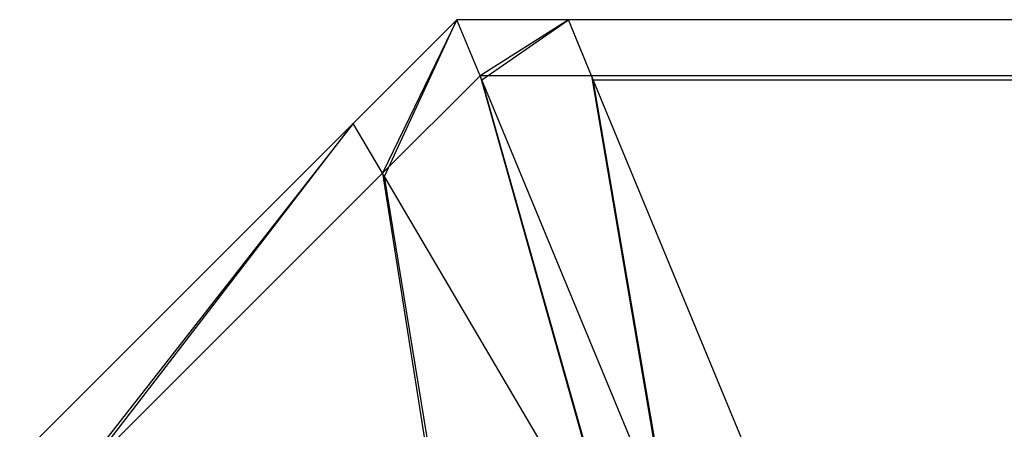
# Model space of a CAD drawing. Extents: x 0 to 1.6, y -0.5 to 0.
# Tile 40 of 182: x 0.000208 to 0.001992, y -0.00202 to -0.001278. Entities that reach past the tile are written whole.
import ezdxf

# ---------------------------------------------------------------- set-up
doc = ezdxf.new("R2010")
doc.units = 0
doc.layers.add('L45_ABDECKPL_0___REPLACEMTFOREM', color=7, linetype='CONTINUOUS')

msp = doc.modelspace()

# ---------------------------------------------------------------- linework, layer by layer
at = {"layer": 'L45_ABDECKPL_0___REPLACEMTFOREM', "color": 39}
for points, invisible_edges in [([(0.000865, -0.001556, 0.601807), (0.001, -0.001278, 0.601706), (0.000812, -0.001466, 0.601706), (0.000865, -0.001556, 0.601807)], 13), ([(0.000812, -0.001466, 0.591894), (0.001, -0.001278, 0.591715), (0.000812, -0.001466, 0.591715), (0.000812, -0.001466, 0.591894)], 13), ([(0.001, -0.001278, 0.591715), (0.000812, -0.001466, 0.591894), (0.001, -0.001278, 0.591894), (0.001, -0.001278, 0.591715)], 14), ([(0.001, -0.001278, 0.591715), (0.000869, -0.001562, 0.591607), (0.000812, -0.001466, 0.591715), (0.001, -0.001278, 0.591715)], 13), ([(0.000812, -0.001466, 0.601568), (0.001, -0.001278, 0.591894), (0.000812, -0.001466, 0.591894), (0.000812, -0.001466, 0.601568)], 13), ([(0.001, -0.001278, 0.591894), (0.000812, -0.001466, 0.601568), (0.001, -0.001278, 0.601568), (0.001, -0.001278, 0.591894)], 14), ([(0.000812, -0.001466, 0.601706), (0.001, -0.001278, 0.601568), (0.000812, -0.001466, 0.601568), (0.000812, -0.001466, 0.601706)], 13), ([(0.001, -0.001278, 0.601568), (0.000812, -0.001466, 0.601706), (0.001, -0.001278, 0.601706), (0.001, -0.001278, 0.601568)], 14), ([(0.001, -0.001278, 0.601706), (0.000865, -0.001556, 0.601807), (0.001042, -0.00138, 0.601807), (0.001, -0.001278, 0.601706)], 14), ([(0.000869, -0.001562, 0.591607), (0.001, -0.001278, 0.591715), (0.001045, -0.001387, 0.591607), (0.000869, -0.001562, 0.591607)], 14), ([(0.001202, -0.001278, 0.591715), (0.001045, -0.001387, 0.591607), (0.001, -0.001278, 0.591715), (0.001202, -0.001278, 0.591715)], 13), ([(0.001, -0.001278, 0.601706), (0.001202, -0.001278, 0.601568), (0.001, -0.001278, 0.601568), (0.001, -0.001278, 0.601706)], 13), ([(0.001202, -0.001278, 0.601568), (0.001, -0.001278, 0.601706), (0.001202, -0.001278, 0.601706), (0.001202, -0.001278, 0.601568)], 14), ([(0.001042, -0.00138, 0.601807), (0.001202, -0.001278, 0.601706), (0.001, -0.001278, 0.601706), (0.001042, -0.00138, 0.601807)], 13), ([(0.001, -0.001278, 0.591894), (0.001202, -0.001278, 0.591715), (0.001, -0.001278, 0.591715), (0.001, -0.001278, 0.591894)], 13), ([(0.001202, -0.001278, 0.591715), (0.001, -0.001278, 0.591894), (0.001202, -0.001278, 0.591894), (0.001202, -0.001278, 0.591715)], 14), ([(0.001, -0.001278, 0.601568), (0.001202, -0.001278, 0.591894), (0.001, -0.001278, 0.591894), (0.001, -0.001278, 0.601568)], 13), ([(0.001202, -0.001278, 0.591894), (0.001, -0.001278, 0.601568), (0.001202, -0.001278, 0.601568), (0.001202, -0.001278, 0.591894)], 14), ([(0.001202, -0.001278, 0.601706), (0.001042, -0.00138, 0.601807), (0.001244, -0.00138, 0.601807), (0.001202, -0.001278, 0.601706)], 14), ([(0.001045, -0.001387, 0.591607), (0.001202, -0.001278, 0.591715), (0.001247, -0.001387, 0.591607), (0.001045, -0.001387, 0.591607)], 14), ([(0.001202, -0.001278, 0.601706), (0.471779, -0.001278, 0.601568), (0.001202, -0.001278, 0.601568), (0.001202, -0.001278, 0.601706)], 13), ([(0.471779, -0.001278, 0.601568), (0.001202, -0.001278, 0.601706), (0.471779, -0.001278, 0.601706), (0.471779, -0.001278, 0.601568)], 14), ([(0.471779, -0.001278, 0.591715), (0.001247, -0.001387, 0.591607), (0.001202, -0.001278, 0.591715), (0.471779, -0.001278, 0.591715)], 13), ([(0.001244, -0.00138, 0.601807), (0.471779, -0.001278, 0.601706), (0.001202, -0.001278, 0.601706), (0.001244, -0.00138, 0.601807)], 13), ([(0.001202, -0.001278, 0.591894), (0.471779, -0.001278, 0.591715), (0.001202, -0.001278, 0.591715), (0.001202, -0.001278, 0.591894)], 13), ([(0.471779, -0.001278, 0.591715), (0.001202, -0.001278, 0.591894), (0.471779, -0.001278, 0.591894), (0.471779, -0.001278, 0.591715)], 14), ([(0.001202, -0.001278, 0.601568), (0.471779, -0.001278, 0.591894), (0.001202, -0.001278, 0.591894), (0.001202, -0.001278, 0.601568)], 13), ([(0.471779, -0.001278, 0.591894), (0.001202, -0.001278, 0.601568), (0.471779, -0.001278, 0.601568), (0.471779, -0.001278, 0.591894)], 14), ([(0.471779, -0.001278, 0.601706), (0.001244, -0.00138, 0.601807), (0.471779, -0.00138, 0.601807), (0.471779, -0.001278, 0.601706)], 14), ([(0.001247, -0.001387, 0.591607), (0.471779, -0.001278, 0.591715), (0.471779, -0.001387, 0.591607), (0.001247, -0.001387, 0.591607)], 14), ([(0.0013, -0.002294, 0.602635), (0.001042, -0.00138, 0.601807), (0.000865, -0.001556, 0.601807), (0.0013, -0.002294, 0.602635)], 13), ([(0.001045, -0.001387, 0.591607), (0.001305, -0.002303, 0.590776), (0.000869, -0.001562, 0.591607), (0.001045, -0.001387, 0.591607)], 13), ([(0.001385, -0.002208, 0.602635), (0.001244, -0.00138, 0.601807), (0.001042, -0.00138, 0.601807), (0.001385, -0.002208, 0.602635)], 13), ([(0.001042, -0.00138, 0.601807), (0.0013, -0.002294, 0.602635), (0.001385, -0.002208, 0.602635), (0.001042, -0.00138, 0.601807)], 14), ([(0.001305, -0.002303, 0.590776), (0.001045, -0.001387, 0.591607), (0.001389, -0.002218, 0.590776), (0.001305, -0.002303, 0.590776)], 14), ([(0.001247, -0.001387, 0.591607), (0.001389, -0.002218, 0.590776), (0.001045, -0.001387, 0.591607), (0.001247, -0.001387, 0.591607)], 13), ([(0.001587, -0.002208, 0.602635), (0.471779, -0.00138, 0.601807), (0.001244, -0.00138, 0.601807), (0.001587, -0.002208, 0.602635)], 13), ([(0.001244, -0.00138, 0.601807), (0.001385, -0.002208, 0.602635), (0.001587, -0.002208, 0.602635), (0.001244, -0.00138, 0.601807)], 14), ([(0.471779, -0.001387, 0.591607), (0.001591, -0.002218, 0.590776), (0.001247, -0.001387, 0.591607), (0.471779, -0.001387, 0.591607)], 13), ([(0.001389, -0.002218, 0.590776), (0.001247, -0.001387, 0.591607), (0.001591, -0.002218, 0.590776), (0.001389, -0.002218, 0.590776)], 14), ([(0.471779, -0.00138, 0.601807), (0.001587, -0.002208, 0.602635), (0.471779, -0.002208, 0.602635), (0.471779, -0.00138, 0.601807)], 14), ([(0.001591, -0.002218, 0.590776), (0.471779, -0.001387, 0.591607), (0.471779, -0.002218, 0.590776), (0.001591, -0.002218, 0.590776)], 14), ([(0.000812, -0.001466, 0.591715), (0.000303, -0.002128, 0.591607), (0.000208, -0.00207, 0.591715), (0.000812, -0.001466, 0.591715)], 13), ([(0.000208, -0.00207, 0.591894), (0.000812, -0.001466, 0.591715), (0.000208, -0.00207, 0.591715), (0.000208, -0.00207, 0.591894)], 13), ([(0.000812, -0.001466, 0.591715), (0.000208, -0.00207, 0.591894), (0.000812, -0.001466, 0.591894), (0.000812, -0.001466, 0.591715)], 14), ([(0.000297, -0.002124, 0.601807), (0.000812, -0.001466, 0.601706), (0.000208, -0.00207, 0.601706), (0.000297, -0.002124, 0.601807)], 13), ([(0.000208, -0.00207, 0.601568), (0.000812, -0.001466, 0.591894), (0.000208, -0.00207, 0.591894), (0.000208, -0.00207, 0.601568)], 13), ([(0.000812, -0.001466, 0.591894), (0.000208, -0.00207, 0.601568), (0.000812, -0.001466, 0.601568), (0.000812, -0.001466, 0.591894)], 14), ([(0.000208, -0.00207, 0.601706), (0.000812, -0.001466, 0.601568), (0.000208, -0.00207, 0.601568), (0.000208, -0.00207, 0.601706)], 13), ([(0.000812, -0.001466, 0.601568), (0.000208, -0.00207, 0.601706), (0.000812, -0.001466, 0.601706), (0.000812, -0.001466, 0.601568)], 14), ([(0.000812, -0.001466, 0.601706), (0.000297, -0.002124, 0.601807), (0.000865, -0.001556, 0.601807), (0.000812, -0.001466, 0.601706)], 14), ([(0.000303, -0.002128, 0.591607), (0.000812, -0.001466, 0.591715), (0.000869, -0.001562, 0.591607), (0.000303, -0.002128, 0.591607)], 14), ([(0.001025, -0.002569, 0.602635), (0.000865, -0.001556, 0.601807), (0.000297, -0.002124, 0.601807), (0.001025, -0.002569, 0.602635)], 13), ([(0.000869, -0.001562, 0.591607), (0.001034, -0.002574, 0.590776), (0.000303, -0.002128, 0.591607), (0.000869, -0.001562, 0.591607)], 13), ([(0.000865, -0.001556, 0.601807), (0.001025, -0.002569, 0.602635), (0.0013, -0.002294, 0.602635), (0.000865, -0.001556, 0.601807)], 14), ([(0.001034, -0.002574, 0.590776), (0.000869, -0.001562, 0.591607), (0.001305, -0.002303, 0.590776), (0.001034, -0.002574, 0.590776)], 14)]:
    msp.add_3dface(points, dxfattribs=dict(at, invisible_edges=invisible_edges))

doc.saveas('drawing.dxf')
